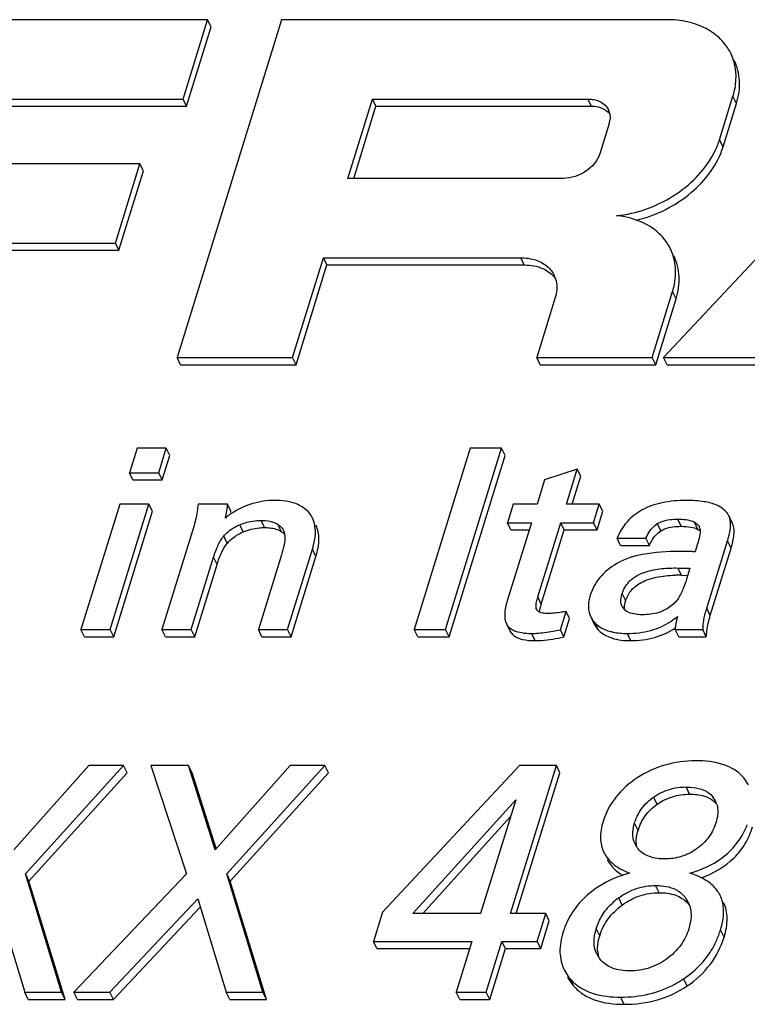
# Model space of a CAD drawing. Header units: millimetres. Extents: x 0 to 594, y 0 to 420.
# Tile 55 of 117: x 387.39 to 391.16, y 196.41 to 201.51. Entities that reach past the tile are written whole.
import ezdxf

# ---------------------------------------------------------------- set-up
doc = ezdxf.new("R2010")
doc.units = ezdxf.units.MM
doc.header["$LTSCALE"] = 32.67
doc.layers.get('0').update_dxf_attribs({"linetype": 'CONTINUOUS'})

msp = doc.modelspace()

# ---------------------------------------------------------------- linework, layer by layer
at = {"color": 7, "linetype": 'CONTINUOUS'}
for p, q in [((388.36662, 201.51474), (386.43427, 201.51474)), ((388.74987, 201.51474), (388.20881, 199.76386)), ((388.23956, 201.10358), (388.36662, 201.51474)), ((388.38492, 201.47744), (388.36662, 201.51474)), ((390.74523, 201.51474), (388.74987, 201.51474)), ((392.36878, 201.51474), (390.72978, 199.76386)), ((388.25787, 201.06629), (388.38492, 201.47744)), ((386.66289, 201.10358), (388.23956, 201.10358)), ((388.25787, 201.06629), (388.23956, 201.10358)), ((389.09394, 200.69243), (389.22099, 201.10358)), ((389.23929, 201.06629), (389.22099, 201.10358)), ((389.22099, 201.10358), (390.33711, 201.10358)), ((391.01936, 200.89281), (391.08899, 201.11815)), ((391.03766, 200.85551), (391.1073, 201.08086)), ((386.68119, 201.06629), (388.25787, 201.06629)), ((389.12376, 200.69243), (389.23929, 201.06629)), ((389.23929, 201.06629), (390.35541, 201.06629)), ((390.4471, 200.97668), (390.39848, 200.81933)), ((388.01628, 200.76814), (386.55923, 200.76814)), ((387.88922, 200.35699), (388.01628, 200.76814)), ((387.90752, 200.31969), (388.03458, 200.73084)), ((388.03458, 200.73084), (388.01628, 200.76814)), ((390.21005, 200.69243), (389.09394, 200.69243)), ((386.43218, 200.35699), (387.88922, 200.35699)), ((386.45048, 200.31969), (387.90752, 200.31969)), ((387.90752, 200.31969), (387.88922, 200.35699)), ((388.80699, 199.76386), (388.96671, 200.28073)), ((388.98501, 200.24343), (388.96671, 200.28073)), ((388.96671, 200.28073), (389.98954, 200.28073)), ((388.82529, 199.72656), (388.98501, 200.24343)), ((388.98501, 200.24343), (390.00784, 200.24343)), ((390.16831, 200.0745), (390.07231, 199.76386)), ((390.67049, 199.76386), (390.77591, 200.10503)), ((390.68879, 199.72656), (390.79422, 200.06773)), ((388.22711, 199.72656), (388.20881, 199.76386)), ((388.20881, 199.76386), (388.80699, 199.76386)), ((388.82529, 199.72656), (388.80699, 199.76386)), ((390.09062, 199.72656), (390.07231, 199.76386)), ((390.07231, 199.76386), (390.67049, 199.76386)), ((390.68879, 199.72656), (390.67049, 199.76386)), ((390.74809, 199.72656), (390.72978, 199.76386)), ((390.72978, 199.76386), (391.41586, 199.76386)), ((388.22711, 199.72656), (388.82529, 199.72656)), ((390.09062, 199.72656), (390.68879, 199.72656)), ((390.74809, 199.72656), (391.43416, 199.72656)), ((388.0012, 199.29386), (387.96175, 199.16622)), ((388.15283, 199.29386), (388.0012, 199.29386)), ((388.11338, 199.16622), (388.15283, 199.29386)), ((388.17113, 199.25657), (388.15283, 199.29386)), ((389.72761, 199.29386), (389.43713, 198.35387)), ((389.59953, 198.35387), (389.89001, 199.29386)), ((389.89001, 199.29386), (389.72761, 199.29386)), ((389.90832, 199.25657), (389.89001, 199.29386)), ((388.13168, 199.12892), (388.17113, 199.25657)), ((389.61784, 198.31657), (389.90832, 199.25657)), ((387.98005, 199.12892), (387.96175, 199.16622)), ((387.96175, 199.16622), (388.11338, 199.16622)), ((388.13168, 199.12892), (388.11338, 199.16622)), ((390.28207, 199.1852), (390.11305, 199.12891)), ((390.22604, 199.00388), (390.28207, 199.1852)), ((390.25587, 199.00388), (390.30038, 199.1479)), ((390.30038, 199.1479), (390.28207, 199.1852)), ((387.98005, 199.12892), (388.13168, 199.12892)), ((390.11305, 199.12891), (390.07441, 199.00388)), ((387.91159, 199.00388), (387.71072, 198.35387)), ((387.86235, 198.35387), (388.06321, 199.00388)), ((388.06321, 199.00388), (387.91159, 199.00388)), ((388.08152, 198.96658), (388.06321, 199.00388)), ((388.46961, 199.00388), (388.31721, 199.00388)), ((388.48791, 198.96658), (388.46961, 199.00388)), ((389.94972, 199.00388), (389.91999, 198.90765)), ((390.07441, 199.00388), (389.94972, 199.00388)), ((390.39614, 199.00388), (390.22604, 199.00388)), ((390.36641, 198.90765), (390.39614, 199.00388)), ((390.41444, 198.96658), (390.39614, 199.00388)), ((387.88065, 198.31657), (388.08152, 198.96658)), ((390.38471, 198.87036), (390.41444, 198.96658)), ((391.08504, 198.90669), (391.06674, 198.94399)), ((388.29668, 198.8926), (388.1302, 198.35387)), ((390.04468, 198.90765), (389.91946, 198.50246)), ((389.93829, 198.87036), (389.91999, 198.90765)), ((389.91999, 198.90765), (390.04468, 198.90765)), ((390.07736, 198.52275), (390.1963, 198.90765)), ((390.21461, 198.87036), (390.1963, 198.90765)), ((390.1963, 198.90765), (390.36641, 198.90765)), ((390.38471, 198.87036), (390.36641, 198.90765)), ((389.93829, 198.87036), (390.03315, 198.87036)), ((390.09566, 198.48546), (390.21461, 198.87036)), ((390.21461, 198.87036), (390.38471, 198.87036)), ((390.50684, 198.78984), (390.48854, 198.82714)), ((390.48854, 198.82714), (390.63785, 198.82714)), ((390.50684, 198.78984), (390.65616, 198.78984)), ((390.65616, 198.78984), (390.63785, 198.82714)), ((390.90345, 198.79245), (390.89253, 198.7571)), ((390.95276, 198.46384), (391.06078, 198.81339)), ((388.74948, 198.74139), (388.62973, 198.35387)), ((388.78135, 198.35387), (388.9098, 198.76954)), ((388.79966, 198.31657), (388.92811, 198.73224)), ((390.97107, 198.42655), (391.07909, 198.7761)), ((388.28183, 198.35387), (388.39774, 198.72895)), ((388.30013, 198.31657), (388.41604, 198.69165)), ((390.80332, 198.67266), (390.86603, 198.67135)), ((390.82162, 198.63536), (390.85469, 198.63467)), ((390.86603, 198.67135), (390.84863, 198.61505)), ((390.07295, 198.45504), (390.0718, 198.45694)), ((390.07539, 198.45176), (390.07295, 198.45504)), ((390.19487, 198.35256), (390.2242, 198.44748)), ((390.2425, 198.41018), (390.2242, 198.44748)), ((389.91479, 198.38397), (389.93309, 198.34668)), ((390.21317, 198.31526), (390.2425, 198.41018)), ((390.35201, 198.41926), (390.37031, 198.38196)), ((387.72902, 198.31657), (387.71072, 198.35387)), ((387.71072, 198.35387), (387.86235, 198.35387)), ((387.88065, 198.31657), (387.86235, 198.35387)), ((388.1485, 198.31657), (388.1302, 198.35387)), ((388.1302, 198.35387), (388.28183, 198.35387)), ((388.30013, 198.31657), (388.28183, 198.35387)), ((388.64803, 198.31657), (388.62973, 198.35387)), ((388.62973, 198.35387), (388.78135, 198.35387)), ((388.79966, 198.31657), (388.78135, 198.35387)), ((389.45543, 198.31657), (389.43713, 198.35387)), ((389.43713, 198.35387), (389.59953, 198.35387)), ((389.61784, 198.31657), (389.59953, 198.35387)), ((390.21317, 198.31526), (390.19487, 198.35256)), ((390.80778, 198.31657), (390.78947, 198.35387)), ((390.78947, 198.35387), (390.93187, 198.35387)), ((390.95017, 198.31657), (390.93187, 198.35387)), ((387.72902, 198.31657), (387.88065, 198.31657)), ((388.1485, 198.31657), (388.30013, 198.31657)), ((388.64803, 198.31657), (388.79966, 198.31657)), ((389.45543, 198.31657), (389.61784, 198.31657)), ((390.80778, 198.31657), (390.95017, 198.31657)), ((387.75062, 197.64888), (387.36233, 197.21276)), ((387.4226, 197.08756), (387.93135, 197.64888)), ((387.4409, 197.05027), (387.94966, 197.61158)), ((387.93135, 197.64888), (387.75062, 197.64888)), ((387.94966, 197.61158), (387.93135, 197.64888)), ((388.07202, 197.64888), (388.25675, 197.08756)), ((388.26829, 197.64888), (388.07202, 197.64888)), ((388.40584, 197.21276), (388.26829, 197.64888)), ((388.28659, 197.61158), (388.26829, 197.64888)), ((388.41067, 197.21818), (388.28659, 197.61158)), ((388.79413, 197.64888), (388.40584, 197.21276)), ((388.46611, 197.08756), (388.97486, 197.64888)), ((388.48441, 197.05027), (388.99316, 197.61158)), ((388.97486, 197.64888), (388.79413, 197.64888)), ((388.99316, 197.61158), (388.97486, 197.64888)), ((389.9832, 197.64888), (389.2726, 196.88955)), ((389.93657, 196.88137), (390.17375, 197.64888)), ((389.9664, 196.88137), (390.19205, 197.61158)), ((390.17375, 197.64888), (389.9832, 197.64888)), ((390.19205, 197.61158), (390.17375, 197.64888)), ((389.42954, 196.88137), (389.9635, 197.47132)), ((389.9635, 197.47132), (389.78119, 196.88137)), ((389.4816, 196.88137), (389.93651, 197.38398)), ((387.60996, 196.47389), (387.4226, 197.08756)), ((387.4409, 197.05027), (387.4226, 197.08756)), ((387.62827, 196.43659), (387.4409, 197.05027)), ((388.25675, 197.08756), (387.67375, 196.47389)), ((388.65347, 196.47389), (388.46611, 197.08756)), ((388.48441, 197.05027), (388.46611, 197.08756)), ((388.67177, 196.43659), (388.48441, 197.05027)), ((387.27225, 196.95828), (387.41942, 196.47389)), ((387.86103, 196.47389), (388.31575, 196.95828)), ((388.31575, 196.95828), (388.46292, 196.47389)), ((387.87933, 196.43659), (388.32879, 196.91538)), ((389.2726, 196.88955), (389.22556, 196.73736)), ((389.78119, 196.88137), (389.42954, 196.88137)), ((390.11894, 196.88137), (389.93657, 196.88137)), ((390.07444, 196.73736), (390.11894, 196.88137)), ((390.09274, 196.70006), (390.13724, 196.84407)), ((390.13724, 196.84407), (390.11894, 196.88137)), ((389.24387, 196.70006), (389.22556, 196.73736)), ((389.22556, 196.73736), (389.73669, 196.73736)), ((389.24387, 196.70006), (389.72516, 196.70006)), ((389.73669, 196.73736), (389.65527, 196.47389)), ((389.81065, 196.47389), (389.89207, 196.73736)), ((389.82895, 196.43659), (389.91037, 196.70006)), ((389.91037, 196.70006), (389.89207, 196.73736)), ((389.89207, 196.73736), (390.07444, 196.73736)), ((389.91037, 196.70006), (390.09274, 196.70006)), ((390.09274, 196.70006), (390.07444, 196.73736)), ((387.43772, 196.43659), (387.41942, 196.47389)), ((387.41942, 196.47389), (387.60996, 196.47389)), ((387.43772, 196.43659), (387.62827, 196.43659)), ((387.62827, 196.43659), (387.60996, 196.47389)), ((387.69205, 196.43659), (387.67375, 196.47389)), ((387.67375, 196.47389), (387.86103, 196.47389)), ((387.69205, 196.43659), (387.87933, 196.43659)), ((387.87933, 196.43659), (387.86103, 196.47389)), ((388.48123, 196.43659), (388.46292, 196.47389)), ((388.46292, 196.47389), (388.65347, 196.47389)), ((388.48123, 196.43659), (388.67177, 196.43659)), ((388.67177, 196.43659), (388.65347, 196.47389)), ((389.67357, 196.43659), (389.65527, 196.47389)), ((389.65527, 196.47389), (389.81065, 196.47389)), ((389.67357, 196.43659), (389.82895, 196.43659)), ((389.82895, 196.43659), (389.81065, 196.47389))]:
    msp.add_line(p, q, dxfattribs=at)
at = {"color": 9, "linetype": 'CONTINUOUS'}
for p, q in [((390.35541, 201.06629), (390.33711, 201.10358)), ((391.1073, 201.08086), (391.08899, 201.11815)), ((391.03766, 200.85551), (391.01936, 200.89281)), ((390.00784, 200.24343), (389.98954, 200.28073)), ((390.79422, 200.06773), (390.77591, 200.10503)), ((388.55192, 198.85988), (388.53362, 198.89718)), ((388.66194, 198.88214), (388.64363, 198.91944)), ((388.74989, 198.86097), (388.73158, 198.89827)), ((390.7156, 198.86512), (390.69729, 198.90242)), ((390.82063, 198.88869), (390.80233, 198.92598)), ((390.90723, 198.87284), (390.88893, 198.91013)), ((391.0901, 198.89392), (391.0718, 198.93122)), ((388.46906, 198.80097), (388.45076, 198.83827)), ((391.07909, 198.7761), (391.06078, 198.81339)), ((388.92811, 198.73224), (388.9098, 198.76954)), ((388.41604, 198.69165), (388.39774, 198.72895)), ((390.82162, 198.63536), (390.80332, 198.67266)), ((390.53292, 198.50313), (390.51462, 198.54043)), ((390.09566, 198.48546), (390.07736, 198.52275)), ((390.97107, 198.42655), (390.95276, 198.46384)), ((389.93948, 198.33621), (389.92118, 198.37351)), ((390.39266, 198.35061), (390.37435, 198.38791)), ((390.06414, 198.29628), (390.04584, 198.33358)), ((390.55905, 198.29628), (390.54075, 198.33358)), ((390.86424, 197.5003), (390.84593, 197.5376)), ((390.69594, 197.44793), (390.67764, 197.48523)), ((391.00312, 197.44957), (390.99585, 197.46438)), ((390.59698, 197.31292), (390.57867, 197.35022)), ((390.70645, 196.98972), (390.68815, 197.02701)), ((390.51499, 196.9259), (390.49669, 196.96319)), ((390.39863, 196.76634), (390.38033, 196.80364)), ((391.04266, 196.75979), (391.02436, 196.79709)), ((390.26374, 196.5057), (390.24543, 196.543)), ((390.85142, 196.50614), (390.83312, 196.54344)), ((390.52441, 196.41122), (390.50611, 196.44852))]:
    msp.add_line(p, q, dxfattribs=at)
at = {"color": 7, "linetype": 'CONTINUOUS'}
for centre, radius, start, end in [((390.36634, 201.01035), 0.08571, 12.30686, 26.09208), ((390.33706, 201.01083), 0.11522, 342.76251, 351.45296), ((390.63944, 201.01042), 0.39771, 338.69357, 342.79871), ((390.59719, 201.02734), 0.44322, 331.51109, 338.64113), ((390.43743, 200.02808), 0.47329, 78.86769, 84.16458), ((390.03801, 200.12957), 0.13828, 17.38263, 26.13328), ((388.74262, 198.57965), 0.45228, 125.75958, 128.85205), ((388.73319, 198.59261), 0.43626, 124.31616, 125.74839), ((388.32148, 198.96591), 0.16643, 358.05734, 0.23206), ((388.7892, 198.87285), 0.13467, 26.16815, 38.53508), ((390.98871, 198.90572), 0.08691, 17.05863, 26.1224), ((388.68206, 198.82677), 0.08697, 55.2915, 60.22042), ((390.76129, 198.80115), 0.1198, 122.2926, 124.84692), ((390.84999, 198.8404), 0.07987, 60.82039, 65.57716), ((390.88082, 198.86843), 0.03828, 9.12318, 26.04746), ((390.9861, 198.90505), 0.08961, 11.44067, 16.98162), ((391.00701, 198.86843), 0.08691, 17.05863, 26.1224), ((388.58031, 198.7302), 0.16871, 140.16413, 143.49076), ((388.69511, 198.83601), 0.07169, 8.8541, 11.56793), ((388.69398, 198.83583), 0.07283, 6.04587, 8.8533), ((390.88114, 198.86853), 0.03794, 5.70798, 9.05325), ((390.60515, 198.95454), 0.477, 342.78773, 345.07661), ((390.80554, 197.88651), 0.74902, 88.76976, 91.33602), ((390.36342, 198.43397), 0.29953, 162.7566, 165.1014), ((390.38009, 198.39727), 0.29778, 162.77308, 165.13128), ((390.56685, 198.49907), 0.0581, 206.23756, 208.69451), ((390.56794, 198.49976), 0.05939, 208.77382, 224.08464), ((390.57084, 198.50256), 0.06341, 224.08052, 226.3662), ((391.38366, 198.33072), 0.45099, 162.83151, 164.18118), ((390.47721, 198.48813), 0.14361, 224.25518, 230.54604), ((390.566, 198.7004), 0.36454, 303.40539, 310.19618), ((389.96103, 199.43186), 1.10434, 280.13016, 282.22467), ((391.09657, 198.3333), 0.30778, 174.80384, 176.16698), ((391.54718, 198.29943), 0.61771, 173.61114, 174.94429), ((390.84246, 197.24995), 0.28727, 125.01207, 126.52693), ((390.89759, 197.41599), 0.11239, 26.21631, 39.09323), ((390.91614, 197.3789), 0.11207, 39.09524, 46.07461), ((390.89852, 197.41662), 0.11128, 15.41429, 26.14009), ((390.79635, 197.4824), 0.39274, 330.05683, 339.03894), ((390.68296, 197.2914), 0.11312, 199.33279, 206.20719), ((390.68831, 197.29407), 0.1191, 206.22495, 213.43384), ((390.6926, 197.29684), 0.12421, 213.40762, 216.14997), ((390.69576, 197.29917), 0.12814, 216.15715, 220.09271), ((390.65521, 197.31141), 0.2694, 234.42388, 239.30631), ((390.70466, 196.50471), 0.60512, 107.36886, 107.97445), ((390.71153, 196.48218), 0.62868, 104.49947, 107.35394), ((390.7063, 196.6757), 0.35578, 127.45965, 133.33166), ((390.71722, 196.66191), 0.37337, 126.20225, 127.50258), ((390.72816, 196.87804), 0.14335, 26.17598, 36.84994), ((390.74844, 196.84229), 0.14084, 36.82838, 42.47047), ((390.73006, 196.87906), 0.1412, 17.52728, 26.14316), ((390.65342, 196.71884), 0.28595, 162.7498, 167.46603), ((390.54965, 196.94367), 0.49683, 339.49455, 342.84084), ((390.57686, 196.93329), 0.4677, 332.22559, 339.51784), ((390.50607, 196.73224), 0.13696, 206.18369, 211.9671), ((390.53703, 196.6969), 0.14965, 184.78921, 191.25837), ((390.50846, 196.73371), 0.13977, 211.95966, 214.75298), ((390.52652, 196.69488), 0.13896, 191.29047, 197.06828), ((390.51051, 196.73515), 0.14228, 214.75719, 218.64103), ((390.42028, 196.69539), 0.23194, 217.19363, 221.07489), ((390.42227, 196.69711), 0.23457, 221.07123, 230.97459), ((390.52737, 196.99806), 0.54787, 298.3188, 303.44051), ((390.52257, 197.00549), 0.55672, 303.43101, 303.90524)]:
    msp.add_arc(centre, radius, start, end, dxfattribs=at)
for points, knots in [([(391.07719, 201.34119), (391.06407, 201.36791), (391.02739, 201.41833), (390.94898, 201.47395), (390.85217, 201.50773), (390.78168, 201.51474), (390.74523, 201.51474)], [0, 0, 0, 0, 0.226861, 0.4649939, 0.7221619, 1, 1, 1, 1]), ([(391.10404, 201.2407), (391.1034, 201.24954), (391.09931, 201.2841), (391.08861, 201.31791), (391.07719, 201.34119)], [0, 0, 0, 0, 0.2545763, 1, 1, 1, 1]), ([(391.1073, 201.08086), (391.11888, 201.11834), (391.13045, 201.19507), (391.11161, 201.27104), (391.09549, 201.3039)], [0, 0, 0, 0, 0.5173561, 1, 1, 1, 1]), ([(391.08899, 201.11815), (391.09215, 201.12837), (391.10268, 201.16829), (391.10626, 201.21019), (391.10404, 201.2407)], [0, 0, 0, 0, 0.2590634, 1, 1, 1, 1]), ([(390.33711, 201.10358), (390.34504, 201.10358), (390.37417, 201.10165), (390.40341, 201.09081), (390.41991, 201.0773)], [0, 0, 0, 0, 0.2711698, 1, 1, 1, 1]), ([(390.35541, 201.06629), (390.37386, 201.06629), (390.40905, 201.06097), (390.43935, 201.04095), (390.4499, 201.02858)], [0, 0, 0, 0, 0.5316359, 1, 1, 1, 1]), ([(390.5877, 200.47561), (390.69103, 200.49999), (390.87887, 200.59273), (391.00923, 200.76352), (391.03766, 200.85551)], [0, 0, 0, 0, 0.5244061, 1, 1, 1, 1]), ([(390.39848, 200.81933), (390.38719, 200.7828), (390.3304, 200.71849), (390.25097, 200.69243), (390.21005, 200.69243)], [0, 0, 0, 0, 0.4830182, 1, 1, 1, 1]), ([(390.48556, 200.49892), (390.58888, 200.5089), (390.78731, 200.57963), (390.93945, 200.72853), (390.98674, 200.81593)], [0, 0, 0, 0, 0.5109098, 1, 1, 1, 1]), ([(390.7641, 200.32806), (390.74749, 200.36189), (390.69691, 200.42501), (390.62625, 200.46287), (390.58802, 200.47637)], [0, 0, 0, 0, 0.4816802, 1, 1, 1, 1]), ([(389.98954, 200.28073), (389.99482, 200.28073), (390.01539, 200.28014), (390.03591, 200.2772), (390.05076, 200.27352)], [0, 0, 0, 0, 0.2566918, 1, 1, 1, 1]), ([(390.05076, 200.27352), (390.07487, 200.26755), (390.11982, 200.24833), (390.15219, 200.21078), (390.16216, 200.19048)], [0, 0, 0, 0, 0.5233948, 1, 1, 1, 1]), ([(390.79422, 200.06773), (390.8058, 200.10521), (390.81737, 200.18195), (390.79854, 200.25792), (390.7824, 200.29077)], [0, 0, 0, 0, 0.5174079, 1, 1, 1, 1]), ([(390.00784, 200.24343), (390.04039, 200.24343), (390.10246, 200.2334), (390.15382, 200.19434), (390.17, 200.17099)], [0, 0, 0, 0, 0.533946, 1, 1, 1, 1]), ([(390.77591, 200.10503), (390.7798, 200.1176), (390.7922, 200.1664), (390.79392, 200.21822), (390.78765, 200.25488)], [0, 0, 0, 0, 0.2613356, 1, 1, 1, 1]), ([(390.17651, 200.12846), (390.17654, 200.12401), (390.17595, 200.10578), (390.17238, 200.08767), (390.16831, 200.0745)], [0, 0, 0, 0, 0.2436306, 1, 1, 1, 1]), ([(388.31721, 199.00388), (388.31619, 198.99465), (388.31157, 198.95721), (388.30508, 198.91978), (388.29668, 198.8926)], [0, 0, 0, 0, 0.2461333, 1, 1, 1, 1]), ([(388.4589, 198.93187), (388.46027, 198.93725), (388.46487, 198.95667), (388.46819, 198.97645), (388.46917, 198.99084)], [0, 0, 0, 0, 0.2777764, 1, 1, 1, 1]), ([(388.71562, 199.02286), (388.67508, 199.02286), (388.59388, 199.01167), (388.5203, 198.97549), (388.48725, 198.95293)], [0, 0, 0, 0, 0.5032312, 1, 1, 1, 1]), ([(388.89454, 198.95675), (388.87659, 198.97927), (388.81856, 199.01677), (388.75208, 199.02286), (388.71562, 199.02286)], [0, 0, 0, 0, 0.4413184, 1, 1, 1, 1]), ([(390.84843, 199.02286), (390.80565, 199.02286), (390.72616, 199.01673), (390.61843, 198.98077), (390.53557, 198.91654), (390.50103, 198.8581), (390.48854, 198.82714)], [0, 0, 0, 0, 0.2942311, 0.5441511, 0.7703633, 1, 1, 1, 1]), ([(391.00599, 198.99772), (390.98524, 199.00744), (390.93246, 199.02021), (390.87898, 199.02286), (390.84843, 199.02286)], [0, 0, 0, 0, 0.4285517, 1, 1, 1, 1]), ([(391.06674, 198.94399), (391.06404, 198.94949), (391.04933, 198.97281), (391.02522, 198.98872), (391.00599, 198.99772)], [0, 0, 0, 0, 0.2238651, 1, 1, 1, 1]), ([(388.53362, 198.89718), (388.54254, 198.90091), (388.57788, 198.91371), (388.61575, 198.91944), (388.64363, 198.91944)], [0, 0, 0, 0, 0.2575977, 1, 1, 1, 1]), ([(388.64363, 198.91944), (388.65106, 198.91944), (388.67887, 198.91844), (388.70745, 198.91246), (388.72526, 198.90226)], [0, 0, 0, 0, 0.2656106, 1, 1, 1, 1]), ([(388.73158, 198.89827), (388.73457, 198.89619), (388.74577, 198.88762), (388.75509, 198.87634), (388.75971, 198.86693)], [0, 0, 0, 0, 0.25774, 1, 1, 1, 1]), ([(388.92517, 198.85177), (388.92546, 198.8592), (388.92528, 198.88662), (388.91888, 198.91428), (388.91006, 198.93224)], [0, 0, 0, 0, 0.2708964, 1, 1, 1, 1]), ([(388.92811, 198.73224), (388.93719, 198.76162), (388.94905, 198.81634), (388.93914, 198.87299), (388.92836, 198.89494)], [0, 0, 0, 0, 0.5569826, 1, 1, 1, 1]), ([(390.656, 198.86116), (390.65839, 198.86472), (390.6688, 198.87912), (390.68178, 198.89176), (390.69284, 198.89946)], [0, 0, 0, 0, 0.2413711, 1, 1, 1, 1]), ([(390.69729, 198.90242), (390.70522, 198.90743), (390.7384, 198.92273), (390.7755, 198.92598), (390.80233, 198.92598)], [0, 0, 0, 0, 0.2590292, 1, 1, 1, 1]), ([(390.7156, 198.86512), (390.72207, 198.86921), (390.75476, 198.88524), (390.79211, 198.88869), (390.82063, 198.88869)], [0, 0, 0, 0, 0.2116002, 1, 1, 1, 1]), ([(390.80233, 198.92598), (390.81647, 198.92598), (390.8438, 198.92469), (390.87098, 198.91861), (390.88301, 198.91312)], [0, 0, 0, 0, 0.5167922, 1, 1, 1, 1]), ([(390.82063, 198.88869), (390.83755, 198.88869), (390.86711, 198.88711), (390.89621, 198.87901), (390.90723, 198.87284)], [0, 0, 0, 0, 0.5726648, 1, 1, 1, 1]), ([(390.88893, 198.91013), (390.89169, 198.90858), (390.90201, 198.90226), (390.91126, 198.89331), (390.91521, 198.88524)], [0, 0, 0, 0, 0.2609379, 1, 1, 1, 1]), ([(391.06606, 198.8317), (391.06749, 198.8371), (391.07227, 198.85663), (391.07545, 198.87663), (391.07605, 198.89114)], [0, 0, 0, 0, 0.2778384, 1, 1, 1, 1]), ([(391.07605, 198.89114), (391.07617, 198.894), (391.07636, 198.90459), (391.07547, 198.91524), (391.07392, 198.92282)], [0, 0, 0, 0, 0.2698545, 1, 1, 1, 1]), ([(391.07909, 198.7761), (391.08591, 198.79817), (391.09556, 198.83687), (391.09501, 198.87792), (391.0901, 198.89392)], [0, 0, 0, 0, 0.5799077, 1, 1, 1, 1]), ([(388.45076, 198.83827), (388.45356, 198.84162), (388.46554, 198.85496), (388.47945, 198.86653), (388.49065, 198.87415)], [0, 0, 0, 0, 0.2439052, 1, 1, 1, 1]), ([(388.46906, 198.80097), (388.47428, 198.80722), (388.49787, 198.83194), (388.52799, 198.84988), (388.55192, 198.85988)], [0, 0, 0, 0, 0.2389035, 1, 1, 1, 1]), ([(388.55192, 198.85988), (388.57777, 198.87069), (388.61486, 198.88026), (388.6524, 198.88214), (388.66194, 198.88214)], [0, 0, 0, 0, 0.7460193, 1, 1, 1, 1]), ([(388.66194, 198.88214), (388.671, 198.88214), (388.70116, 198.88085), (388.73237, 198.87312), (388.74989, 198.86097)], [0, 0, 0, 0, 0.2982396, 1, 1, 1, 1]), ([(388.76641, 198.8435), (388.76819, 198.8267), (388.76356, 198.79172), (388.75472, 198.75834), (388.74948, 198.74139)], [0, 0, 0, 0, 0.487761, 1, 1, 1, 1]), ([(388.9098, 198.76954), (388.91205, 198.77682), (388.91963, 198.80368), (388.92436, 198.83148), (388.92517, 198.85177)], [0, 0, 0, 0, 0.2728278, 1, 1, 1, 1]), ([(390.65616, 198.78984), (390.65962, 198.79804), (390.67371, 198.82696), (390.69586, 198.85265), (390.7156, 198.86512)], [0, 0, 0, 0, 0.2759705, 1, 1, 1, 1]), ([(390.91914, 198.8649), (390.91885, 198.85274), (390.91383, 198.82825), (390.90717, 198.80447), (390.90345, 198.79245)], [0, 0, 0, 0, 0.4917154, 1, 1, 1, 1]), ([(388.40894, 198.76168), (388.41118, 198.76756), (388.42089, 198.79156), (388.43303, 198.8148), (388.44471, 198.83057)], [0, 0, 0, 0, 0.2427408, 1, 1, 1, 1]), ([(388.41604, 198.69165), (388.4227, 198.71323), (388.43665, 198.75155), (388.45746, 198.78708), (388.46906, 198.80097)], [0, 0, 0, 0, 0.5550319, 1, 1, 1, 1]), ([(390.81212, 198.75841), (390.74816, 198.75841), (390.63665, 198.75227), (390.52724, 198.7198), (390.48636, 198.69557)], [0, 0, 0, 0, 0.5737164, 1, 1, 1, 1]), ([(390.89253, 198.7571), (390.88599, 198.75726), (390.85919, 198.75793), (390.83238, 198.75841), (390.81212, 198.75841)], [0, 0, 0, 0, 0.2440645, 1, 1, 1, 1]), ([(390.48636, 198.69557), (390.45385, 198.6763), (390.39572, 198.63044), (390.3598, 198.56497), (390.34958, 198.53192)], [0, 0, 0, 0, 0.5220581, 1, 1, 1, 1]), ([(390.51462, 198.54043), (390.52243, 198.56572), (390.55448, 198.61563), (390.63275, 198.65538), (390.71824, 198.67154), (390.77542, 198.67324), (390.80332, 198.67266)], [0, 0, 0, 0, 0.2340868, 0.4957763, 0.7531872, 1, 1, 1, 1]), ([(390.53292, 198.50313), (390.53906, 198.523), (390.5606, 198.56206), (390.61804, 198.60412), (390.69636, 198.62912), (390.75552, 198.63455), (390.78808, 198.63533)], [0, 0, 0, 0, 0.2037416, 0.4215138, 0.681011, 1, 1, 1, 1]), ([(390.84863, 198.61505), (390.84315, 198.5973), (390.8307, 198.5614), (390.8139, 198.52682), (390.80262, 198.51097)], [0, 0, 0, 0, 0.4884645, 1, 1, 1, 1]), ([(390.34958, 198.53192), (390.34348, 198.51217), (390.33595, 198.4739), (390.34425, 198.43506), (390.35201, 198.41926)], [0, 0, 0, 0, 0.5400449, 1, 1, 1, 1]), ([(390.51474, 198.47338), (390.51278, 198.47735), (390.50663, 198.4948), (390.50816, 198.51401), (390.51118, 198.52757)], [0, 0, 0, 0, 0.2415311, 1, 1, 1, 1]), ([(389.91946, 198.50246), (389.91256, 198.48013), (389.90303, 198.44096), (389.90739, 198.39905), (389.91479, 198.38397)], [0, 0, 0, 0, 0.5818417, 1, 1, 1, 1]), ([(390.07188, 198.45698), (390.068, 198.46486), (390.0678, 198.48427), (390.07155, 198.50186), (390.07397, 198.51098)], [0, 0, 0, 0, 0.4823058, 1, 1, 1, 1]), ([(390.52713, 198.4567), (390.52651, 198.46201), (390.52645, 198.46932), (390.52718, 198.47654), (390.52741, 198.47844)], [0, 0, 0, 0, 0.7365344, 1, 1, 1, 1]), ([(390.80262, 198.51097), (390.79834, 198.50497), (390.77864, 198.48136), (390.75247, 198.46388), (390.73171, 198.45337)], [0, 0, 0, 0, 0.2403643, 1, 1, 1, 1]), ([(390.12937, 198.437), (390.12561, 198.437), (390.11129, 198.43737), (390.09655, 198.4393), (390.08687, 198.44366)], [0, 0, 0, 0, 0.2615141, 1, 1, 1, 1]), ([(390.08688, 198.44371), (390.08703, 198.44594), (390.08805, 198.45606), (390.09025, 198.46602), (390.09228, 198.47368)], [0, 0, 0, 0, 0.2201236, 1, 1, 1, 1]), ([(390.2242, 198.44748), (390.21625, 198.44596), (390.18492, 198.44047), (390.1531, 198.437), (390.12937, 198.437)], [0, 0, 0, 0, 0.2543019, 1, 1, 1, 1]), ([(390.61918, 198.43046), (390.61039, 198.43046), (390.57857, 198.43163), (390.54405, 198.44047), (390.52708, 198.45666)], [0, 0, 0, 0, 0.272578, 1, 1, 1, 1]), ([(390.73171, 198.45337), (390.72281, 198.44886), (390.68693, 198.43439), (390.64772, 198.43046), (390.61918, 198.43046)], [0, 0, 0, 0, 0.2588503, 1, 1, 1, 1]), ([(390.9333, 198.36817), (390.93409, 198.37527), (390.93784, 198.40406), (390.94378, 198.43259), (390.94975, 198.45366)], [0, 0, 0, 0, 0.2460208, 1, 1, 1, 1]), ([(390.95017, 198.31657), (390.95107, 198.32675), (390.95527, 198.36386), (390.96305, 198.40061), (390.97107, 198.42655)], [0, 0, 0, 0, 0.2733902, 1, 1, 1, 1]), ([(389.92118, 198.37351), (389.92318, 198.37084), (389.93272, 198.36), (389.94547, 198.35236), (389.95563, 198.34802)], [0, 0, 0, 0, 0.2319058, 1, 1, 1, 1]), ([(390.35201, 198.41926), (390.35621, 198.41068), (390.3634, 198.39981), (390.37205, 198.39028), (390.37435, 198.38791)], [0, 0, 0, 0, 0.7427549, 1, 1, 1, 1]), ([(390.37031, 198.38196), (390.37452, 198.37338), (390.38171, 198.36251), (390.39035, 198.35298), (390.39266, 198.35061)], [0, 0, 0, 0, 0.7427549, 1, 1, 1, 1]), ([(390.54075, 198.33358), (390.58176, 198.33358), (390.66137, 198.34243), (390.73497, 198.37517), (390.7667, 198.39608)], [0, 0, 0, 0, 0.5190261, 1, 1, 1, 1]), ([(390.80127, 198.42195), (390.79988, 198.41688), (390.79482, 198.39689), (390.79144, 198.37646), (390.79005, 198.36117)], [0, 0, 0, 0, 0.2552108, 1, 1, 1, 1]), ([(389.95563, 198.34802), (389.95896, 198.3466), (389.97396, 198.34099), (389.98978, 198.3378), (390.00205, 198.33619)], [0, 0, 0, 0, 0.2261983, 1, 1, 1, 1]), ([(390.00205, 198.33619), (390.00543, 198.33575), (390.01998, 198.33413), (390.03463, 198.33358), (390.04584, 198.33358)], [0, 0, 0, 0, 0.2334147, 1, 1, 1, 1]), ([(390.04584, 198.33358), (390.05408, 198.33358), (390.09077, 198.33473), (390.12725, 198.33974), (390.15527, 198.34474)], [0, 0, 0, 0, 0.2244323, 1, 1, 1, 1]), ([(390.39266, 198.35061), (390.41104, 198.33174), (390.46557, 198.30164), (390.52586, 198.29628), (390.55905, 198.29628)], [0, 0, 0, 0, 0.4425135, 1, 1, 1, 1]), ([(390.41358, 198.35912), (390.41617, 198.35778), (390.42702, 198.3525), (390.43838, 198.34831), (390.44714, 198.34566)], [0, 0, 0, 0, 0.2416201, 1, 1, 1, 1]), ([(390.44714, 198.34566), (390.45399, 198.3436), (390.48461, 198.33592), (390.51638, 198.33358), (390.54075, 198.33358)], [0, 0, 0, 0, 0.2270534, 1, 1, 1, 1]), ([(390.55905, 198.29628), (390.60114, 198.29628), (390.68291, 198.30562), (390.75809, 198.34029), (390.79028, 198.36233)], [0, 0, 0, 0, 0.5189445, 1, 1, 1, 1]), ([(389.95339, 198.3224), (389.96639, 198.31258), (390.00361, 198.29878), (390.04206, 198.29628), (390.06414, 198.29628)], [0, 0, 0, 0, 0.4245744, 1, 1, 1, 1]), ([(390.06414, 198.29628), (390.07505, 198.29628), (390.12519, 198.29837), (390.17483, 198.307), (390.21317, 198.31526)], [0, 0, 0, 0, 0.2175907, 1, 1, 1, 1]), ([(390.89527, 197.67342), (390.84178, 197.67342), (390.73492, 197.65955), (390.6372, 197.61381), (390.59318, 197.58505)], [0, 0, 0, 0, 0.5042678, 1, 1, 1, 1]), ([(391.14014, 197.59054), (391.11404, 197.61938), (391.03369, 197.66543), (390.94445, 197.67342), (390.89527, 197.67342)], [0, 0, 0, 0, 0.4416399, 1, 1, 1, 1]), ([(390.59318, 197.58505), (390.55121, 197.55763), (390.47591, 197.49249), (390.42998, 197.4036), (390.41601, 197.3584)], [0, 0, 0, 0, 0.5145247, 1, 1, 1, 1]), ([(391.1692, 197.54799), (391.16355, 197.5595), (391.15422, 197.57416), (391.14309, 197.58728), (391.14014, 197.59054)], [0, 0, 0, 0, 0.7447445, 1, 1, 1, 1]), ([(390.67764, 197.48523), (390.70248, 197.50263), (390.75687, 197.52951), (390.81679, 197.5376), (390.84593, 197.5376)], [0, 0, 0, 0, 0.5099665, 1, 1, 1, 1]), ([(390.84593, 197.5376), (390.85288, 197.5376), (390.8796, 197.53685), (390.90645, 197.53266), (390.92524, 197.52636)], [0, 0, 0, 0, 0.2596114, 1, 1, 1, 1]), ([(390.92524, 197.52636), (390.93126, 197.52434), (390.95358, 197.51554), (390.97369, 197.50057), (390.98482, 197.48687)], [0, 0, 0, 0, 0.2645589, 1, 1, 1, 1]), ([(390.69594, 197.44793), (390.71999, 197.46478), (390.77415, 197.49192), (390.83412, 197.5003), (390.86424, 197.5003)], [0, 0, 0, 0, 0.4936149, 1, 1, 1, 1]), ([(390.86424, 197.5003), (390.8899, 197.5003), (390.93654, 197.49614), (390.97914, 197.47382), (390.99389, 197.45961)], [0, 0, 0, 0, 0.5561719, 1, 1, 1, 1]), ([(390.57867, 197.35022), (390.58136, 197.35892), (390.59442, 197.39507), (390.61593, 197.42824), (390.63607, 197.44953)], [0, 0, 0, 0, 0.2371565, 1, 1, 1, 1]), ([(390.59698, 197.31292), (390.60527, 197.33977), (390.63058, 197.39181), (390.67259, 197.43157), (390.69594, 197.44793)], [0, 0, 0, 0, 0.4963463, 1, 1, 1, 1]), ([(391.01025, 197.40794), (391.01014, 197.40332), (391.00886, 197.38432), (391.00459, 197.36561), (391.00034, 197.35186)], [0, 0, 0, 0, 0.2432541, 1, 1, 1, 1]), ([(390.41601, 197.3584), (390.40737, 197.33044), (390.39673, 197.27619), (390.40848, 197.22112), (390.41948, 197.1987)], [0, 0, 0, 0, 0.5396009, 1, 1, 1, 1]), ([(390.57621, 197.25395), (390.57414, 197.25988), (390.56761, 197.28516), (390.56947, 197.31203), (390.57367, 197.33129)], [0, 0, 0, 0, 0.2418863, 1, 1, 1, 1]), ([(390.58783, 197.25961), (390.58788, 197.26384), (390.58891, 197.28189), (390.59289, 197.2997), (390.59698, 197.31292)], [0, 0, 0, 0, 0.2339567, 1, 1, 1, 1]), ([(391.00034, 197.35186), (390.99238, 197.3261), (390.96703, 197.27398), (390.92505, 197.23385), (390.90069, 197.21662)], [0, 0, 0, 0, 0.474705, 1, 1, 1, 1]), ([(390.92413, 197.06684), (390.98679, 197.08986), (391.07556, 197.14004), (391.15613, 197.2431), (391.1814, 197.30136), (391.19079, 197.33174)], [0, 0, 0, 0, 0.5153535, 0.7545291, 1, 1, 1, 1]), ([(390.86571, 197.09084), (390.92336, 197.108), (391.02983, 197.15408), (391.10997, 197.24017), (391.13667, 197.28637)], [0, 0, 0, 0, 0.5298933, 1, 1, 1, 1]), ([(390.73636, 197.16448), (390.70935, 197.16448), (390.65788, 197.16971), (390.61294, 197.19858), (390.59774, 197.21664)], [0, 0, 0, 0, 0.5335959, 1, 1, 1, 1]), ([(390.90069, 197.21662), (390.87647, 197.19949), (390.82356, 197.17257), (390.76488, 197.16448), (390.73636, 197.16448)], [0, 0, 0, 0, 0.5098745, 1, 1, 1, 1]), ([(390.41948, 197.1987), (390.42352, 197.19048), (390.4438, 197.15673), (390.47552, 197.13098), (390.50144, 197.11583)], [0, 0, 0, 0, 0.2338156, 1, 1, 1, 1]), ([(390.43778, 197.16141), (390.44103, 197.1548), (390.45651, 197.12802), (390.47939, 197.10598), (390.49847, 197.09229)], [0, 0, 0, 0, 0.2387839, 1, 1, 1, 1]), ([(390.50144, 197.11583), (390.50543, 197.1135), (390.52245, 197.10408), (390.54029, 197.09617), (390.55413, 197.09084)], [0, 0, 0, 0, 0.2375428, 1, 1, 1, 1]), ([(390.51792, 197.0803), (390.50064, 197.0747), (390.43458, 197.04997), (390.37333, 197.01186), (390.33416, 196.9771)], [0, 0, 0, 0, 0.2575193, 1, 1, 1, 1]), ([(390.92567, 197.06688), (390.92112, 197.06919), (390.90166, 197.07844), (390.88139, 197.08592), (390.86571, 197.09084)], [0, 0, 0, 0, 0.2368974, 1, 1, 1, 1]), ([(391.02215, 196.976), (391.01285, 196.99495), (390.98494, 197.03144), (390.9468, 197.0562), (390.92567, 197.06688)], [0, 0, 0, 0, 0.4713741, 1, 1, 1, 1]), ([(390.49669, 196.96319), (390.52471, 196.9837), (390.58596, 197.01652), (390.65471, 197.02701), (390.68815, 197.02701)], [0, 0, 0, 0, 0.5093666, 1, 1, 1, 1]), ([(390.68815, 197.02701), (390.694, 197.02701), (390.71672, 197.02646), (390.73946, 197.0235), (390.75582, 197.01933)], [0, 0, 0, 0, 0.2572603, 1, 1, 1, 1]), ([(390.75582, 197.01933), (390.77344, 197.01484), (390.80654, 197.0017), (390.83284, 196.9774), (390.84287, 196.96401)], [0, 0, 0, 0, 0.5208333, 1, 1, 1, 1]), ([(390.33416, 196.9771), (390.30499, 196.95121), (390.2535, 196.8933), (390.22032, 196.82307), (390.20926, 196.78727)], [0, 0, 0, 0, 0.5100017, 1, 1, 1, 1]), ([(390.51499, 196.9259), (390.54276, 196.94622), (390.60393, 196.97914), (390.6727, 196.98972), (390.70645, 196.98972)], [0, 0, 0, 0, 0.5048043, 1, 1, 1, 1]), ([(390.70645, 196.98972), (390.73533, 196.98972), (390.78904, 196.98405), (390.83615, 196.95506), (390.85233, 196.93739)], [0, 0, 0, 0, 0.5464802, 1, 1, 1, 1]), ([(391.04027, 196.88555), (391.0405, 196.89376), (391.03989, 196.92467), (391.03215, 196.95562), (391.02215, 196.976)], [0, 0, 0, 0, 0.2657584, 1, 1, 1, 1]), ([(390.38033, 196.80364), (390.38767, 196.82739), (390.40902, 196.87535), (390.44251, 196.91593), (390.46215, 196.93449)], [0, 0, 0, 0, 0.4790871, 1, 1, 1, 1]), ([(390.39863, 196.76634), (390.40828, 196.79757), (390.4385, 196.85869), (390.48753, 196.90579), (390.51499, 196.9259)], [0, 0, 0, 0, 0.489943, 1, 1, 1, 1]), ([(391.04266, 196.75979), (391.05246, 196.79151), (391.06487, 196.85204), (391.05259, 196.91397), (391.04045, 196.93871)], [0, 0, 0, 0, 0.5464319, 1, 1, 1, 1]), ([(390.87127, 196.88663), (390.87178, 196.87974), (390.87214, 196.85112), (390.86626, 196.8227), (390.85987, 196.802)], [0, 0, 0, 0, 0.2416183, 1, 1, 1, 1]), ([(391.02436, 196.79709), (391.02676, 196.80484), (391.03485, 196.83372), (391.03965, 196.86366), (391.04027, 196.88555)], [0, 0, 0, 0, 0.2702432, 1, 1, 1, 1]), ([(390.85987, 196.802), (390.85067, 196.77222), (390.82088, 196.71221), (390.77242, 196.66596), (390.74439, 196.64592)], [0, 0, 0, 0, 0.4749124, 1, 1, 1, 1]), ([(390.20926, 196.78727), (390.19862, 196.75285), (390.18555, 196.68574), (390.20036, 196.61777), (390.21403, 196.58992)], [0, 0, 0, 0, 0.5373675, 1, 1, 1, 1]), ([(390.37196, 196.70498), (390.37076, 196.71102), (390.36738, 196.73629), (390.37012, 196.76208), (390.37428, 196.78089)], [0, 0, 0, 0, 0.242379, 1, 1, 1, 1]), ([(390.3879, 196.6844), (390.38736, 196.69074), (390.38671, 196.71844), (390.39235, 196.74601), (390.39863, 196.76634)], [0, 0, 0, 0, 0.2302077, 1, 1, 1, 1]), ([(390.85142, 196.50614), (390.89648, 196.53642), (390.97788, 196.6103), (391.02694, 196.70892), (391.04266, 196.75979)], [0, 0, 0, 0, 0.5048185, 1, 1, 1, 1]), ([(390.83312, 196.54344), (390.86626, 196.56571), (390.92696, 196.61655), (390.97275, 196.68137), (390.99068, 196.71534)], [0, 0, 0, 0, 0.5096772, 1, 1, 1, 1]), ([(390.55545, 196.58435), (390.52473, 196.58435), (390.46602, 196.59077), (390.4161, 196.62539), (390.39938, 196.64631)], [0, 0, 0, 0, 0.5341881, 1, 1, 1, 1]), ([(390.74439, 196.64592), (390.71658, 196.62603), (390.65599, 196.59434), (390.58835, 196.58435), (390.55545, 196.58435)], [0, 0, 0, 0, 0.5096147, 1, 1, 1, 1]), ([(390.23233, 196.55263), (390.23851, 196.54003), (390.24862, 196.52392), (390.26057, 196.50934), (390.26374, 196.5057)], [0, 0, 0, 0, 0.7441787, 1, 1, 1, 1]), ([(390.26374, 196.5057), (390.27752, 196.48987), (390.31043, 196.46116), (390.39671, 196.41937), (390.47245, 196.41122), (390.52441, 196.41122)], [0, 0, 0, 0, 0.2209044, 0.4530712, 1, 1, 1, 1]), ([(390.27458, 196.51488), (390.27849, 196.51171), (390.29485, 196.49929), (390.31278, 196.48898), (390.32681, 196.4824)], [0, 0, 0, 0, 0.2455007, 1, 1, 1, 1]), ([(390.50611, 196.44852), (390.55573, 196.44852), (390.65333, 196.45856), (390.74544, 196.49323), (390.78727, 196.51575)], [0, 0, 0, 0, 0.5108782, 1, 1, 1, 1]), ([(390.52441, 196.41122), (390.58291, 196.41122), (390.69861, 196.42531), (390.80469, 196.47473), (390.85142, 196.50614)], [0, 0, 0, 0, 0.5094947, 1, 1, 1, 1]), ([(390.32681, 196.4824), (390.33924, 196.47657), (390.39652, 196.4547), (390.45872, 196.44852), (390.50611, 196.44852)], [0, 0, 0, 0, 0.2245689, 1, 1, 1, 1])]:
    msp.add_open_spline(points, degree=3, knots=knots, dxfattribs=at)
for points in [[(390.41991, 201.0773), (390.42957, 201.06939), (390.43782, 201.05926), (390.44332, 201.04805)], [(390.45009, 201.02862), (390.45257, 201.01725), (390.45271, 201.00522), (390.451, 200.9937)], [(390.58802, 200.47637), (390.56873, 200.48318), (390.54888, 200.4885), (390.52882, 200.49246)], [(390.78765, 200.25488), (390.78334, 200.28014), (390.7754, 200.30506), (390.7641, 200.32806)], [(390.16998, 200.17088), (390.17425, 200.15723), (390.17638, 200.14276), (390.17651, 200.12846)], [(388.46917, 198.99084), (388.46947, 198.99518), (388.46963, 198.99953), (388.46961, 199.00388)], [(388.49065, 198.87415), (388.50408, 198.88329), (388.51862, 198.89092), (388.53362, 198.89718)], [(388.74989, 198.86097), (388.75571, 198.85693), (388.76119, 198.85231), (388.76598, 198.84709)], [(388.75971, 198.86693), (388.76228, 198.8617), (388.76418, 198.85609), (388.76535, 198.85038)], [(390.63785, 198.82714), (390.64285, 198.83898), (390.64885, 198.85048), (390.656, 198.86116)], [(390.90723, 198.87284), (390.91139, 198.87051), (390.91543, 198.8679), (390.91916, 198.86494)], [(390.91889, 198.87231), (390.91914, 198.86985), (390.9192, 198.86737), (390.91914, 198.8649)], [(388.39774, 198.72895), (388.40114, 198.73997), (388.40484, 198.75091), (388.40894, 198.76168)], [(390.51118, 198.52757), (390.51215, 198.5319), (390.51331, 198.53619), (390.51462, 198.54043)], [(390.52741, 198.47844), (390.52791, 198.48241), (390.52862, 198.48637), (390.52949, 198.49028)], [(390.52949, 198.49028), (390.53045, 198.49461), (390.53161, 198.49889), (390.53292, 198.50313)], [(390.08687, 198.44366), (390.0826, 198.44558), (390.07849, 198.44825), (390.07539, 198.45176)], [(389.91479, 198.38397), (389.91659, 198.38031), (389.91872, 198.37678), (389.92118, 198.37351)], [(390.38595, 198.37724), (390.39446, 198.37024), (390.4038, 198.36419), (390.41358, 198.35912)], [(389.93309, 198.34668), (389.93489, 198.34301), (389.93703, 198.33948), (389.93948, 198.33621)], [(389.93948, 198.33621), (389.9434, 198.33098), (389.94817, 198.32634), (389.95339, 198.3224)], [(390.63607, 197.44953), (390.64689, 197.46097), (390.65883, 197.47142), (390.67148, 197.48079)], [(391.0058, 197.44619), (391.00921, 197.43382), (391.01054, 197.42078), (391.01025, 197.40794)], [(390.57367, 197.33129), (390.57506, 197.33766), (390.57675, 197.34398), (390.57867, 197.35022)], [(390.59069, 197.2302), (390.58858, 197.23982), (390.5877, 197.24976), (390.58783, 197.25961)], [(390.8647, 196.92159), (390.86827, 196.91028), (390.8704, 196.89845), (390.87127, 196.88663)], [(390.38316, 196.67181), (390.37801, 196.68228), (390.37424, 196.69353), (390.37196, 196.70498)], [(390.21403, 196.58992), (390.22003, 196.5777), (390.22729, 196.56603), (390.23552, 196.55518)]]:
    msp.add_open_spline(points, degree=3, dxfattribs=at)

doc.saveas('drawing.dxf')
